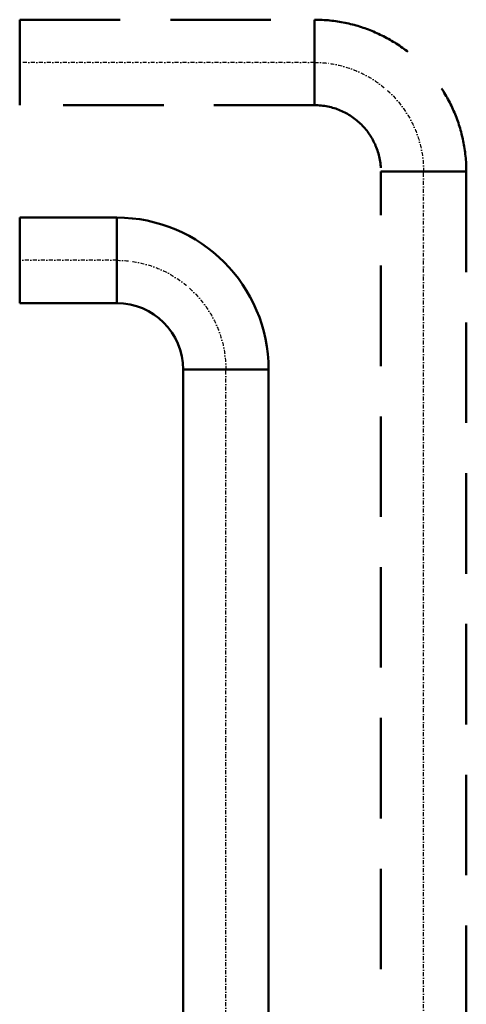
# Model space of a CAD drawing. Header units: millimetres. Extents: x -41968 to 54113, y -9946 to 101810.
# Tile 134 of 171: x -7307 to -6742, y 56512 to 57756. Entities that reach past the tile are written whole.
import ezdxf

# ---------------------------------------------------------------- set-up
doc = ezdxf.new("R2010")
doc.units = ezdxf.units.MM
doc.linetypes.add('DASHDOT', pattern=[1, 0.5, -0.25, 0, -0.25])
doc.linetypes.add('DASHED', pattern=[19.05, 12.7, -6.35])
doc.layers.add('UT-potrubi', color=3, linetype='Continuous', lineweight=50)
doc.layers.add('UT-potrubi_zpetne', color=3, linetype='DASHED', lineweight=50)

# ---------------------------------------------------------------- blocks, each defined once
blk = doc.blocks.new('*U37253', base_point=(0, 138))
at = {"color": 0, "linetype": 'ByBlock', "lineweight": -2, "ltscale": 10}
for p, q in [((0, 192), (0, 84)), ((84, 0), (192, 0))]:
    blk.add_line(p, q, dxfattribs=at)
for radius in [192, 84]:
    blk.add_arc((0, 0), radius, 0, 90, dxfattribs=at)
at = {"color": 40, "linetype": 'DASHDOT', "lineweight": 25, "ltscale": 10}
blk.add_arc((0, 0), 138, 0, 90, dxfattribs=at)
blk = doc.blocks.new('*U37258', base_point=(0, 54))
at = {"color": 0, "linetype": 'ByBlock', "lineweight": -2, "ltscale": 10}
for p, q in [((0, 108), (1198.15, 108)), ((0, 108), (0, 0)), ((1198.15, 108), (1198.15, 0)), ((1198.15, 0), (0, 0))]:
    blk.add_line(p, q, dxfattribs=at)
at = {"color": 40, "linetype": 'DASHDOT', "lineweight": 25, "ltscale": 10}
blk.add_line((0, 54), (1198.15, 54), dxfattribs=at)
blk = doc.blocks.new('*U37259', base_point=(0, 54))
at = {"color": 0, "linetype": 'ByBlock', "lineweight": -2, "ltscale": 10}
for p, q in [((0, 108), (122.61, 108)), ((0, 108), (0, 0)), ((122.61, 108), (122.61, 0)), ((122.61, 0), (0, 0))]:
    blk.add_line(p, q, dxfattribs=at)
at = {"color": 40, "linetype": 'DASHDOT', "lineweight": 25, "ltscale": 10}
blk.add_line((0, 54), (122.61, 54), dxfattribs=at)
blk = doc.blocks.new('*U37270', base_point=(0, 138))
at = {"color": 0, "linetype": 'ByBlock', "lineweight": -2, "ltscale": 10}
for p, q in [((0, 192), (0, 84)), ((84, 0), (192, 0))]:
    blk.add_line(p, q, dxfattribs=at)
for radius in [192, 84]:
    blk.add_arc((0, 0), radius, 0, 90, dxfattribs=at)
at = {"color": 40, "linetype": 'DASHDOT', "lineweight": 25, "ltscale": 10}
blk.add_arc((0, 0), 138, 0, 90, dxfattribs=at)
blk = doc.blocks.new('*U37275', base_point=(0, 54))
at = {"color": 0, "linetype": 'ByBlock', "lineweight": -2, "ltscale": 10}
for p, q in [((0, 108), (1198.15, 108)), ((0, 108), (0, 0)), ((1198.15, 108), (1198.15, 0)), ((1198.15, 0), (0, 0))]:
    blk.add_line(p, q, dxfattribs=at)
at = {"color": 40, "linetype": 'DASHDOT', "lineweight": 25, "ltscale": 10}
blk.add_line((0, 54), (1198.15, 54), dxfattribs=at)
blk = doc.blocks.new('*U37276', base_point=(0, 54))
at = {"color": 0, "linetype": 'ByBlock', "lineweight": -2, "ltscale": 10}
for p, q in [((0, 108), (372.61, 108)), ((0, 108), (0, 0)), ((372.61, 108), (372.61, 0)), ((372.61, 0), (0, 0))]:
    blk.add_line(p, q, dxfattribs=at)
at = {"color": 40, "linetype": 'DASHDOT', "lineweight": 25, "ltscale": 10}
blk.add_line((0, 54), (372.61, 54), dxfattribs=at)

msp = doc.modelspace()

# ---------------------------------------------------------------- block references
at = {"layer": 'UT-potrubi', "ltscale": 10}
for name, p, rotation in [('*U37259', (-7184.387, 57451.765), 180), ('*U37258', (-7046.387, 56115.615), 90)]:
    msp.add_blockref(name, p, dxfattribs=dict(at, rotation=rotation))
at = {"layer": 'UT-potrubi', "ltscale": 10, "xscale": -1, "rotation": 270}
msp.add_blockref('*U37253', (-7046.387, 57313.765), dxfattribs=at)
at = {"layer": 'UT-potrubi_zpetne', "ltscale": 10}
for name, p, rotation in [('*U37276', (-6934.387, 57701.765), 180), ('*U37275', (-6796.387, 56365.615), 90)]:
    msp.add_blockref(name, p, dxfattribs=dict(at, rotation=rotation))
at = {"layer": 'UT-potrubi_zpetne', "ltscale": 10, "xscale": -1, "rotation": 270}
msp.add_blockref('*U37270', (-6796.387, 57563.765), dxfattribs=at)

doc.saveas('drawing.dxf')
